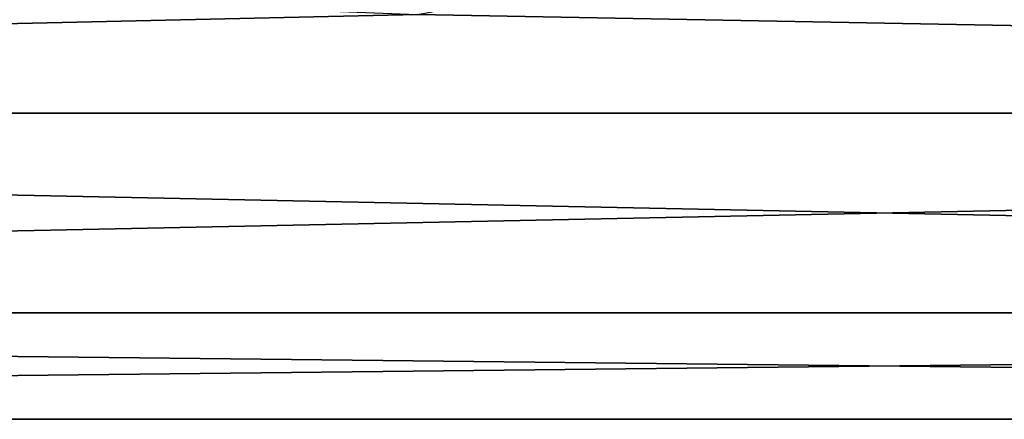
# Model space of a CAD drawing. Header units: metres. Extents: x -147 to 294, y -23 to 81.
# Tile 20 of 256: x -10 to 15, y -23 to -12. Entities that reach past the tile are written whole.
import ezdxf

# ---------------------------------------------------------------- set-up
doc = ezdxf.new("R2010")
doc.units = ezdxf.units.M
doc.layers.add('solid_AVA_153', color=7, linetype='CONTINUOUS')

msp = doc.modelspace()

# ---------------------------------------------------------------- linework, layer by layer
at = {"layer": 'solid_AVA_153'}
for points in [[(-0.000374, -12.250007, -19.466312), (-112.699997, -14.784115, -17.619022), (-112.699997, -7.866463, -21.61293)], [(136.699997, -7.866471, 21.612928), (-112.699997, -7.866463, 21.61293), (-112.699997, -14.784115, 17.619022)], [(136.699997, -14.78412, 17.619019), (136.699997, -7.866471, 21.612928), (-112.699997, -14.784115, 17.619022)], [(8.635754, -8.688271, -21.295868), (136.699997, -7.866463, -21.61293), (136.699997, -14.784117, -17.61902)], [(6.656202, -10.283849, -20.572857), (8.635754, -8.688271, -21.295868), (136.699997, -14.784117, -17.61902)], [(4.469603, -11.405478, -19.972858), (6.656202, -10.283849, -20.572857), (136.699997, -14.784117, -17.61902)], [(-0.000374, -12.250007, -19.466312), (4.469603, -11.405478, -19.972858), (136.699997, -14.784117, -17.61902)], [(-0.000374, -12.250007, -19.466312), (136.699997, -14.784117, -17.61902), (-112.699997, -14.784115, -17.619022)], [(136.699997, -19.918585, -11.499999), (-112.699997, -19.918585, -11.5), (-112.699997, -14.784115, -17.619022)], [(136.699997, -14.784117, -17.61902), (136.699997, -19.918585, -11.499999), (-112.699997, -14.784115, -17.619022)], [(136.699997, -14.78412, 17.619019), (-112.699997, -14.784115, 17.619022), (-112.699997, -19.918585, 11.5)], [(136.699997, -19.918587, 11.499996), (136.699997, -14.78412, 17.619019), (-112.699997, -19.918585, 11.5)], [(136.699997, -22.650578, -3.993909), (-112.699997, -22.650578, -3.993908), (-112.699997, -19.918585, -11.5)], [(136.699997, -19.918585, -11.499999), (136.699997, -22.650578, -3.993909), (-112.699997, -19.918585, -11.5)], [(136.699997, -19.918587, 11.499996), (-112.699997, -19.918585, 11.5), (-112.699997, -22.650578, 3.993908)], [(136.699997, -22.650579, 3.993905), (136.699997, -19.918587, 11.499996), (-112.699997, -22.650578, 3.993908)], [(136.699997, -22.650579, 3.993905), (-112.699997, -22.650578, 3.993908), (-112.699997, -22.650578, -3.993908)], [(136.699997, -22.650578, -3.993909), (136.699997, -22.650579, 3.993905), (-112.699997, -22.650578, -3.993908)]]:
    msp.add_3dface(points, dxfattribs=at)

doc.saveas('drawing.dxf')
